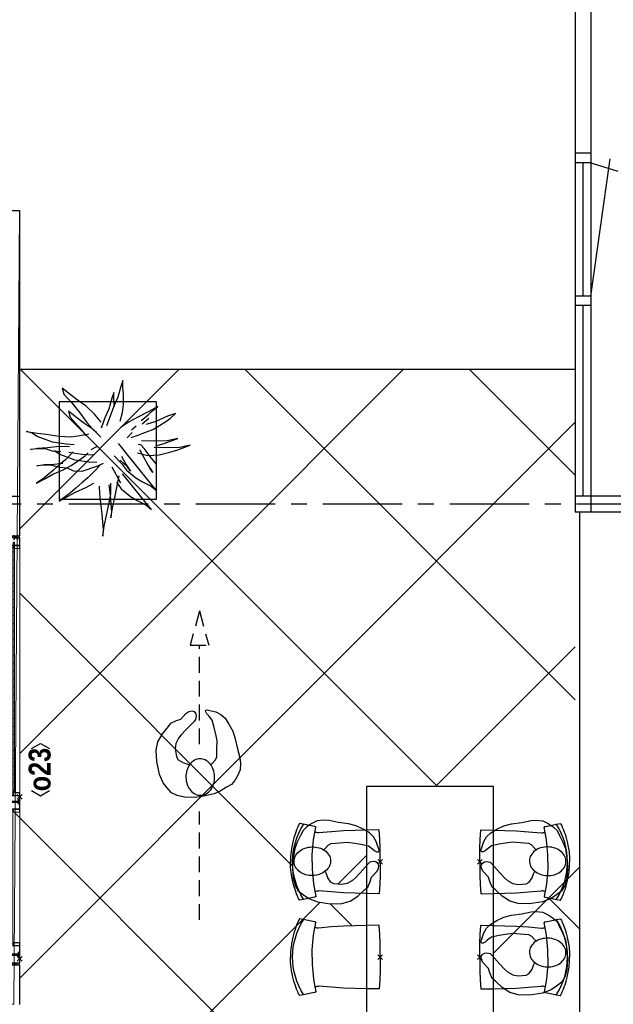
# Model space of a CAD drawing. Header units: millimetres. Extents: x 45699 to 251499, y 244 to 86446.
# Tile 234 of 240: x 231574 to 235316, y 75652 to 81850. Entities that reach past the tile are written whole.
import ezdxf
from ezdxf.enums import TextEntityAlignment as Align

# ---------------------------------------------------------------- set-up
doc = ezdxf.new("R2010")
doc.units = ezdxf.units.MM
doc.header["$LTSCALE"] = 400
doc.header["$PDMODE"] = 3
doc.header["$PDSIZE"] = 15
doc.linetypes.add('CENTER', pattern=[2, 1.25, -0.25, 0.25, -0.25])
doc.linetypes.add('HIDDEN', pattern=[0.375, 0.25, -0.125])
for name, color, linetype in [('-ve', 2, 'HIDDEN'), ('fa1-1-n-0-0-0_ip0', 7, 'Continuous'), ('inlay', 6, 'Continuous'), ('inr', 4, 'Continuous'), ('looplijnen', 8, 'HIDDEN'), ('plant', 114, 'Continuous'), ('plat', 5, 'Continuous'), ('stramien', 1, 'CENTER'), ('symbol', 1, 'Continuous'), ('timmerwerk-ge', 150, 'Continuous')]:
    doc.layers.add(name, color=color, linetype=linetype)
for name, color, linetype, lineweight in [('Kozijnmerken', 43, 'Continuous', 9), ('mat-beton (ihwg)', 5, 'Continuous', 25), ('mat-glas-vert', 140, 'Continuous', 15), ('mat-kalkzandsteen', 5, 'Continuous', 25), ('MAT-kit', 140, 'Continuous', 5), ('mat-kunststof', 43, 'Continuous', 9), ('mat-staal', 5, 'Continuous', 25), ('None', 7, 'Continuous', 9)]:
    doc.layers.add(name, color=color, linetype=linetype, lineweight=lineweight)
doc.styles.add('Arial Narrow (bold)', font='ARIALNB.TTF', dxfattribs={"height": 172.861111})

# ---------------------------------------------------------------- blocks, each defined once
blk = doc.blocks.new('*X672')
at = {"layer": 'None', "lineweight": 5}
for p, q in [((42657.68, 35000), (42650.18, 35000)), ((42657.68, 34950), (42650.18, 34950)), ((42657.68, 34900), (42650.18, 34900)), ((42657.68, 34850), (42650.18, 34850)), ((42657.68, 34800), (42650.18, 34800)), ((42657.68, 34750), (42650.18, 34750)), ((42657.68, 34700), (42650.18, 34700)), ((42657.68, 34650), (42650.18, 34650)), ((42657.68, 34600), (42650.18, 34600)), ((42657.68, 34550), (42650.18, 34550)), ((42657.68, 34500), (42650.18, 34500)), ((42657.68, 34450), (42650.18, 34450)), ((42657.68, 34400), (42650.18, 34400)), ((42657.68, 34350), (42650.18, 34350)), ((42657.68, 34300), (42650.18, 34300)), ((42657.68, 34250), (42650.18, 34250)), ((42657.68, 34200), (42650.18, 34200)), ((42657.68, 34150), (42650.18, 34150)), ((42657.68, 34100), (42650.18, 34100)), ((42657.68, 34050), (42650.18, 34050)), ((42657.68, 34000), (42650.18, 34000)), ((42657.68, 33950), (42650.18, 33950)), ((42657.68, 33900), (42650.18, 33900)), ((42657.68, 33850), (42650.18, 33850)), ((42657.68, 33800), (42650.18, 33800)), ((42657.68, 33750), (42650.18, 33750)), ((42657.68, 33700), (42650.18, 33700)), ((42657.68, 33650), (42650.18, 33650)), ((42657.68, 33600), (42650.18, 33600)), ((42657.68, 33550), (42650.18, 33550)), ((42657.68, 33500), (42650.18, 33500)), ((42657.68, 33450), (42650.18, 33450))]:
    blk.add_line(p, q, dxfattribs=at)
blk = doc.blocks.new('*U673')
at = {"layer": 'mat-kunststof', "lineweight": 9}
blk.add_lwpolyline([(42676.2, 35050.3), (42676.2, 35040.3), (42645.6, 35040.3), (42645.6, 35050.3)], close=True, dxfattribs=at)
at = {"layer": 'None', "lineweight": 9}
blk.add_lwpolyline([(42676.2, 35050.3), (42645.6, 35040.3), (42645.6, 35050.3), (42676.2, 35040.3)], dxfattribs=at)
blk = doc.blocks.new('*U674')
at = {"layer": 'MAT-kit', "color": 9, "linetype": 'Continuous', "lineweight": 5}
for points in [[(42633.4, 35050.3), (42635.3, 35045), (42633.4, 35040.3), (42639.5, 35040.3), (42645.6, 35040.3), (42645.6, 35045.3), (42645.6, 35050.3), (42639.5, 35050.3), (42633.4, 35050.3)], [(42688.4, 35050.3), (42686.5, 35045), (42688.4, 35040.3), (42682.3, 35040.3), (42676.2, 35040.3), (42676.2, 35045.3), (42676.2, 35050.3), (42682.3, 35050.3), (42688.4, 35050.3)]]:
    blk.add_open_spline(points, degree=2, knots=[0, 0, 0, 0.229184, 0.229184, 0.5027, 0.5027, 0.726485, 0.726485, 1, 1, 1], dxfattribs=at)
at = {"layer": 'None', "color": 7}
blk.add_blockref('*U673', (0, 0), dxfattribs=at)
blk = doc.blocks.new('jan404.129')
at = {"layer": 'None', "lineweight": 15, "flags": 128}
for points in [[(-10, 14.85), (-10, -24.79), (10, -24.79), (10, 14.85)], [(8.5, 13.35), (8.5, -23.29), (-8.5, -23.29), (-8.5, 13.35)]]:
    blk.add_lwpolyline(points, close=True, dxfattribs=at)
blk = doc.blocks.new('*U675')
at = {"layer": 'None', "color": 7, "linetype": 'Continuous', "lineweight": 15}
for p, q in [((42631.1, 34972.4), (42631.1, 35038.8)), ((42632.6, 35040.3), (42689.6, 35040.3)), ((42632.6, 35038.8), (42689.6, 35038.8)), ((42632.6, 34990.9), (42632.6, 35038.8)), ((42689.6, 35038.8), (42689.6, 34992.4)), ((42691.1, 35038.8), (42691.1, 34992.4)), ((42632.6, 34972.4), (42632.6, 34990.9)), ((42689.6, 34992.4), (42634.1, 34992.4)), ((42689.6, 34990.9), (42634.1, 34990.9)), ((42634.1, 34990.9), (42634.1, 34972.4))]:
    blk.add_line(p, q, dxfattribs=at)
for centre, start, end in [((42632.6, 35038.8), 90, 180), ((42689.6, 35038.8), 0, 90), ((42632.6, 34972.4), 180, 270), ((42634.1, 34990.9), 90, 180), ((42632.6, 34972.4), 270, 0), ((42689.6, 34992.4), 270, 0)]:
    blk.add_arc(centre, 1.5, start, end, dxfattribs=at)
at = {"layer": 'None', "linetype": 'Continuous', "lineweight": 5}
blk.add_point((42666.1, 35040.3), dxfattribs=at)
at = {"layer": 'mat-staal', "color": 7, "rotation": 270}
blk.add_blockref('jan404.129', (42676.2, 34980.3), dxfattribs=at)
blk = doc.blocks.new('*U676')
at = {"layer": 'None', "color": 7, "linetype": 'Continuous', "lineweight": 15}
for p, q in [((42688.3, 32422.6), (42688.1, 32421.8)), ((42688.1, 32402.3), (42688.1, 32421.8)), ((42688.9, 32423.1), (42688.3, 32422.6)), ((42689.6, 32423.3), (42688.9, 32423.1)), ((42689.6, 32423.3), (42690.4, 32423.1)), ((42689.6, 32421.8), (42689.6, 32402.3)), ((42690.4, 32423.1), (42690.9, 32422.6)), ((42690.9, 32422.6), (42691.1, 32421.8)), ((42691.1, 32421.8), (42691.1, 32390.5)), ((42631.3, 32399.6), (42631.1, 32398.8)), ((42631.1, 32390.5), (42631.1, 32398.8)), ((42631.1, 32361.8), (42631.1, 32390.5)), ((42631.1, 32361.8), (42631.3, 32361.1)), ((42631.9, 32400.1), (42631.3, 32399.6)), ((42631.3, 32361.1), (42631.9, 32360.5)), ((42632.6, 32400.3), (42631.9, 32400.1)), ((42631.9, 32360.5), (42632.6, 32360.3)), ((42632.6, 32400.3), (42638.1, 32400.3)), ((42632.6, 32398.8), (42638.1, 32398.8)), ((42632.6, 32390.5), (42632.6, 32398.8)), ((42632.6, 32361.8), (42632.6, 32390.5)), ((42672.2, 32361.8), (42632.6, 32361.8)), ((42672.2, 32360.3), (42632.6, 32360.3)), ((42638.3, 32409.6), (42638.1, 32408.8)), ((42638.1, 32400.3), (42638.1, 32408.8)), ((42638.1, 32398.8), (42638.9, 32399)), ((42638.9, 32410.1), (42638.3, 32409.6)), ((42639.6, 32410.3), (42638.9, 32410.1)), ((42638.9, 32399), (42639.4, 32399.6)), ((42639.4, 32399.6), (42639.6, 32400.3)), ((42639.6, 32410.3), (42672.2, 32410.3)), ((42639.6, 32400.3), (42639.6, 32408.8)), ((42639.6, 32408.8), (42672.2, 32408.8)), ((42672.2, 32410.3), (42682.6, 32410.3)), ((42672.2, 32408.8), (42682.6, 32408.8)), ((42689.6, 32361.8), (42672.2, 32361.8)), ((42689.6, 32360.3), (42672.2, 32360.3)), ((42682.6, 32410.3), (42683.4, 32410.1)), ((42682.6, 32408.8), (42682.6, 32402.3)), ((42682.7, 32401.4), (42682.6, 32402.3)), ((42683.1, 32400.6), (42682.7, 32401.4)), ((42683.6, 32399.9), (42683.1, 32400.6)), ((42683.4, 32410.1), (42683.9, 32409.6)), ((42684.4, 32399.3), (42683.6, 32399.9)), ((42683.9, 32409.6), (42684.1, 32408.8)), ((42684.1, 32408.8), (42684.1, 32402.3)), ((42684.1, 32402.3), (42684.2, 32401.8)), ((42684.2, 32401.8), (42684.4, 32401.3)), ((42684.4, 32401.3), (42684.7, 32400.9)), ((42685.2, 32399), (42684.4, 32399.3)), ((42684.7, 32400.9), (42685.1, 32400.6)), ((42685.1, 32400.6), (42685.6, 32400.4)), ((42686.1, 32398.8), (42685.2, 32399)), ((42685.6, 32400.4), (42686.1, 32400.3)), ((42686.1, 32400.3), (42686.6, 32400.4)), ((42686.1, 32398.8), (42687, 32399)), ((42686.6, 32400.4), (42687.1, 32400.6)), ((42687, 32399), (42687.9, 32399.3)), ((42687.1, 32400.6), (42687.5, 32400.9)), ((42687.5, 32400.9), (42687.8, 32401.3)), ((42687.8, 32401.3), (42688, 32401.8)), ((42687.9, 32399.3), (42688.6, 32399.9)), ((42688, 32401.8), (42688.1, 32402.3)), ((42688.6, 32399.9), (42689.1, 32400.6)), ((42689.1, 32400.6), (42689.5, 32401.4)), ((42689.5, 32401.4), (42689.6, 32402.3)), ((42689.6, 32402.3), (42689.6, 32390.5)), ((42689.6, 32390.5), (42689.6, 32361.8)), ((42689.6, 32360.3), (42690.4, 32360.5)), ((42690.4, 32360.5), (42690.9, 32361.1)), ((42690.9, 32361.1), (42691.1, 32361.8)), ((42691.1, 32390.5), (42691.1, 32361.8))]:
    blk.add_line(p, q, dxfattribs=at)
blk = doc.blocks.new('*U677')
at = {"layer": 'None', "linetype": 'Continuous', "lineweight": 5}
blk.add_point((42691.1, 32388.3), dxfattribs=at)
at = {"layer": 'None', "color": 7}
blk.add_blockref('*U676', (0, 0), dxfattribs=at)
blk = doc.blocks.new('*U678')
at = {"layer": 'None', "color": 7, "linetype": 'Continuous', "lineweight": 15}
for p, q in [((42631.1, 32406.8), (42631.1, 32490.3)), ((42631.3, 32489.6), (42631.1, 32488.8)), ((42631.1, 32470.3), (42631.1, 32488.8)), ((42631.9, 32490.1), (42631.3, 32489.6)), ((42632.6, 32490.3), (42631.9, 32490.1)), ((42633.4, 32490.1), (42632.6, 32490.3)), ((42632.6, 32426.3), (42632.6, 32490.3)), ((42632.6, 32470.3), (42632.6, 32488.8)), ((42633.9, 32489.6), (42633.4, 32490.1)), ((42634.1, 32488.8), (42633.9, 32489.6)), ((42634.1, 32488.8), (42634.1, 32470.3)), ((42691.1, 32488.8), (42691.1, 32429.8)), ((42632.6, 32470.3), (42632.8, 32469.6)), ((42632.7, 32427.3), (42632.6, 32426.3)), ((42632.6, 32426.3), (42632.6, 32406.8)), ((42633.1, 32428.1), (42632.7, 32427.3)), ((42632.8, 32469.6), (42633.4, 32469)), ((42633.6, 32428.8), (42633.1, 32428.1)), ((42633.4, 32469), (42634.1, 32468.8)), ((42634.4, 32429.4), (42633.6, 32428.8)), ((42634.1, 32470.3), (42652.3, 32470.3)), ((42634.1, 32468.8), (42652.3, 32468.8)), ((42634.2, 32426.9), (42634.1, 32426.3)), ((42634.1, 32426.3), (42634.1, 32406.8)), ((42634.4, 32427.3), (42634.2, 32426.9)), ((42635.2, 32429.7), (42634.4, 32429.4)), ((42634.7, 32427.8), (42634.4, 32427.3)), ((42635.1, 32428.1), (42634.7, 32427.8)), ((42635.6, 32428.3), (42635.1, 32428.1)), ((42636.1, 32429.8), (42635.2, 32429.7)), ((42636.1, 32428.3), (42635.6, 32428.3)), ((42636.1, 32429.8), (42637, 32429.7)), ((42636.6, 32428.3), (42636.1, 32428.3)), ((42637.1, 32428.1), (42636.6, 32428.3)), ((42637, 32429.7), (42637.9, 32429.4)), ((42637.5, 32427.8), (42637.1, 32428.1)), ((42637.8, 32427.3), (42637.5, 32427.8)), ((42638, 32426.9), (42637.8, 32427.3)), ((42637.9, 32429.4), (42638.6, 32428.8)), ((42638.1, 32426.3), (42638, 32426.9)), ((42638.1, 32419.8), (42638.1, 32426.3)), ((42638.1, 32419.8), (42638.3, 32419.1)), ((42638.3, 32419.1), (42638.9, 32418.5)), ((42638.6, 32428.8), (42639.1, 32428.1)), ((42639.1, 32428.1), (42639.5, 32427.3)), ((42639.5, 32427.3), (42639.6, 32426.3)), ((42639.6, 32419.8), (42639.6, 32426.3)), ((42652.3, 32419.8), (42639.6, 32419.8)), ((42652.3, 32470.3), (42689.6, 32470.3)), ((42652.3, 32468.8), (42689.6, 32468.8)), ((42682.6, 32419.8), (42652.3, 32419.8)), ((42682.8, 32429.1), (42682.6, 32428.3)), ((42682.6, 32428.3), (42682.6, 32419.8)), ((42683.4, 32429.6), (42682.8, 32429.1)), ((42684.1, 32429.8), (42683.4, 32429.6)), ((42683.4, 32418.5), (42683.9, 32419.1)), ((42683.9, 32419.1), (42684.1, 32419.8)), ((42689.6, 32429.8), (42684.1, 32429.8)), ((42684.1, 32428.3), (42684.1, 32419.8)), ((42689.6, 32428.3), (42684.1, 32428.3)), ((42689.6, 32470.3), (42690.4, 32470.1)), ((42689.6, 32468.8), (42689.6, 32429.8)), ((42689.6, 32428.3), (42690.4, 32428.5)), ((42690.4, 32470.1), (42690.9, 32469.6)), ((42690.4, 32428.5), (42690.9, 32429.1)), ((42690.9, 32469.6), (42691.1, 32468.8)), ((42690.9, 32429.1), (42691.1, 32429.8)), ((42631.3, 32406.1), (42631.1, 32406.8)), ((42631.9, 32405.5), (42631.3, 32406.1)), ((42632.6, 32405.3), (42631.9, 32405.5)), ((42632.6, 32405.3), (42633.4, 32405.5)), ((42633.4, 32405.5), (42633.9, 32406.1)), ((42633.9, 32406.1), (42634.1, 32406.8)), ((42638.9, 32418.5), (42639.6, 32418.3)), ((42652.3, 32418.3), (42639.6, 32418.3)), ((42682.6, 32418.3), (42652.3, 32418.3)), ((42682.6, 32418.3), (42683.4, 32418.5))]:
    blk.add_line(p, q, dxfattribs=at)
at = {"layer": 'mat-staal', "color": 7, "rotation": 270}
blk.add_blockref('jan404.129', (42676.3, 32480.3), dxfattribs=at)
blk = doc.blocks.new('*U679')
at = {"layer": 'None'}
blk.add_blockref('*U678', (0, 0), dxfattribs=at)
blk = doc.blocks.new('*U680')
at = {"layer": 'mat-kunststof', "lineweight": 9}
blk.add_lwpolyline([(42676.2, 32350.3), (42676.2, 32360.3), (42645.6, 32360.3), (42645.6, 32350.3)], close=True, dxfattribs=at)
at = {"layer": 'None', "lineweight": 9}
blk.add_lwpolyline([(42676.2, 32350.3), (42645.6, 32360.3), (42645.6, 32350.3), (42676.2, 32360.3)], dxfattribs=at)
blk = doc.blocks.new('*U681')
at = {"layer": 'MAT-kit', "color": 9, "linetype": 'Continuous', "lineweight": 5}
for points in [[(42633.4, 32350.3), (42635.3, 32355.7), (42633.4, 32360.3), (42639.5, 32360.3), (42645.6, 32360.3), (42645.6, 32355.3), (42645.6, 32350.3), (42639.5, 32350.3), (42633.4, 32350.3)], [(42688.4, 32350.3), (42686.5, 32355.7), (42688.4, 32360.3), (42682.3, 32360.3), (42676.2, 32360.3), (42676.2, 32355.3), (42676.2, 32350.3), (42682.3, 32350.3), (42688.4, 32350.3)]]:
    blk.add_open_spline(points, degree=2, knots=[0, 0, 0, 0.229184, 0.229184, 0.5027, 0.5027, 0.726485, 0.726485, 1, 1, 1], dxfattribs=at)
at = {"layer": 'None', "color": 7}
blk.add_blockref('*U680', (0, 0), dxfattribs=at)
blk = doc.blocks.new('*U682')
at = {"layer": 'None', "color": 7, "linetype": 'Continuous', "lineweight": 15}
for p, q in [((42631.3, 33434.6), (42631.1, 33433.8)), ((42631.1, 33433.8), (42631.1, 33405.2)), ((42631.9, 33435.1), (42631.3, 33434.6)), ((42632.6, 33435.3), (42631.9, 33435.1)), ((42632.6, 33435.3), (42633.4, 33435.1)), ((42632.6, 33435.3), (42632.6, 33405.2)), ((42632.6, 33433.8), (42632.6, 33415.3)), ((42632.8, 33414.6), (42632.6, 33415.3)), ((42633.4, 33414), (42632.8, 33414.6)), ((42633.4, 33435.1), (42633.9, 33434.6)), ((42634.1, 33413.8), (42633.4, 33414)), ((42633.9, 33434.6), (42634.1, 33433.8)), ((42634.1, 33415.3), (42634.1, 33433.8)), ((42672.2, 33415.3), (42634.1, 33415.3)), ((42672.2, 33413.8), (42634.1, 33413.8)), ((42689.6, 33415.3), (42672.2, 33415.3)), ((42689.6, 33413.8), (42672.2, 33413.8)), ((42689.6, 33415.3), (42690.4, 33415.1)), ((42689.6, 33405.2), (42689.6, 33413.8)), ((42690.4, 33415.1), (42690.9, 33414.6)), ((42690.9, 33414.6), (42691.1, 33413.8)), ((42691.1, 33405.2), (42690.9, 33414.6)), ((42631.1, 33405.2), (42631.1, 33391.3)), ((42631.3, 33390.6), (42631.1, 33391.3)), ((42631.3, 33386.1), (42631.1, 33385.3)), ((42631.1, 33385.3), (42631.1, 33310.3)), ((42631.9, 33390), (42631.3, 33390.6)), ((42631.9, 33386.6), (42631.3, 33386.1)), ((42632.6, 33389.8), (42631.9, 33390)), ((42632.6, 33386.8), (42631.9, 33386.6)), ((42632.6, 33405.2), (42632.6, 33391.3)), ((42632.6, 33391.3), (42638.1, 33391.3)), ((42632.6, 33389.8), (42638.1, 33389.8)), ((42632.6, 33386.8), (42633.4, 33386.6)), ((42632.6, 33365.8), (42632.6, 33385.3)), ((42632.7, 33364.9), (42632.6, 33365.8)), ((42632.6, 33365.8), (42632.6, 33310.3)), ((42633.1, 33364.1), (42632.7, 33364.9)), ((42633.6, 33363.4), (42633.1, 33364.1)), ((42633.4, 33386.6), (42633.9, 33386.1)), ((42634.4, 33362.8), (42633.6, 33363.4)), ((42633.9, 33386.1), (42634.1, 33385.3)), ((42634.1, 33365.8), (42634.1, 33385.3)), ((42634.2, 33365.3), (42634.1, 33365.8)), ((42634.4, 33364.8), (42634.2, 33365.3)), ((42634.7, 33364.4), (42634.4, 33364.8)), ((42635.2, 33362.5), (42634.4, 33362.8)), ((42635.1, 33364.1), (42634.7, 33364.4)), ((42635.6, 33363.9), (42635.1, 33364.1)), ((42636.1, 33362.3), (42635.2, 33362.5)), ((42636.1, 33363.8), (42635.6, 33363.9)), ((42636.6, 33363.9), (42636.1, 33363.8)), ((42636.1, 33362.3), (42637, 33362.5)), ((42637.1, 33364.1), (42636.6, 33363.9)), ((42637, 33362.5), (42637.9, 33362.8)), ((42637.5, 33364.4), (42637.1, 33364.1)), ((42637.8, 33364.8), (42637.5, 33364.4)), ((42638, 33365.3), (42637.8, 33364.8)), ((42637.9, 33362.8), (42638.6, 33363.4)), ((42638.1, 33365.8), (42638, 33365.3)), ((42638.1, 33391.3), (42638.9, 33391.1)), ((42638.1, 33389.8), (42638.1, 33381.3)), ((42638.3, 33380.6), (42638.1, 33381.3)), ((42638.1, 33372.3), (42638.3, 33373.1)), ((42638.1, 33372.3), (42638.1, 33365.8)), ((42638.9, 33380), (42638.3, 33380.6)), ((42638.3, 33373.1), (42638.9, 33373.6)), ((42638.6, 33363.4), (42639.1, 33364.1)), ((42638.9, 33391.1), (42639.4, 33390.6)), ((42639.6, 33379.8), (42638.9, 33380)), ((42638.9, 33373.6), (42639.6, 33373.8)), ((42639.1, 33364.1), (42639.5, 33364.9)), ((42639.4, 33390.6), (42639.6, 33389.8)), ((42639.5, 33364.9), (42639.6, 33365.8)), ((42639.6, 33389.8), (42639.6, 33381.3)), ((42639.6, 33381.3), (42672.2, 33381.3)), ((42639.6, 33379.8), (42672.2, 33379.8)), ((42652.3, 33373.8), (42639.6, 33373.8)), ((42639.6, 33372.3), (42639.6, 33365.8)), ((42652.3, 33372.3), (42639.6, 33372.3)), ((42682.6, 33373.8), (42652.3, 33373.8)), ((42682.6, 33372.3), (42652.3, 33372.3)), ((42672.2, 33381.3), (42682.6, 33381.3)), ((42672.2, 33379.8), (42682.6, 33379.8)), ((42682.7, 33388.8), (42682.6, 33387.8)), ((42682.6, 33381.3), (42682.6, 33387.8)), ((42682.6, 33379.8), (42683.4, 33380)), ((42682.6, 33373.8), (42683.4, 33373.6)), ((42682.6, 33363.8), (42682.6, 33372.3)), ((42682.8, 33363.1), (42682.6, 33363.8)), ((42683.1, 33389.6), (42682.7, 33388.8)), ((42683.4, 33362.5), (42682.8, 33363.1)), ((42683.6, 33390.3), (42683.1, 33389.6)), ((42683.4, 33380), (42683.9, 33380.6)), ((42683.4, 33373.6), (42683.9, 33373.1)), ((42684.1, 33362.3), (42683.4, 33362.5)), ((42684.4, 33390.9), (42683.6, 33390.3)), ((42683.9, 33380.6), (42684.1, 33381.3)), ((42683.9, 33373.1), (42684.1, 33372.3)), ((42684.1, 33387.8), (42684.2, 33388.4)), ((42684.1, 33381.3), (42684.1, 33387.8)), ((42684.1, 33363.8), (42684.1, 33372.3)), ((42689.6, 33363.8), (42684.1, 33363.8)), ((42689.6, 33362.3), (42684.1, 33362.3)), ((42684.2, 33388.4), (42684.4, 33388.8)), ((42685.2, 33391.2), (42684.4, 33390.9)), ((42684.4, 33388.8), (42684.7, 33389.3)), ((42684.7, 33389.3), (42685.1, 33389.6)), ((42685.1, 33389.6), (42685.6, 33389.8)), ((42686.1, 33391.3), (42685.2, 33391.2)), ((42685.6, 33389.8), (42686.1, 33389.8)), ((42686.1, 33391.3), (42687, 33391.2)), ((42686.1, 33389.8), (42686.6, 33389.8)), ((42686.6, 33389.8), (42687.1, 33389.6)), ((42687, 33391.2), (42687.9, 33390.9)), ((42687.1, 33389.6), (42687.5, 33389.3)), ((42687.5, 33389.3), (42687.8, 33388.8)), ((42687.8, 33388.8), (42688, 33388.4)), ((42687.9, 33390.9), (42688.6, 33390.3)), ((42688, 33388.4), (42688.1, 33387.8)), ((42688.1, 33387.8), (42688.1, 33368.3)), ((42688.3, 33367.6), (42688.1, 33368.3)), ((42688.9, 33367), (42688.3, 33367.6)), ((42688.6, 33390.3), (42689.1, 33389.6)), ((42689.6, 33366.8), (42688.9, 33367)), ((42689.1, 33389.6), (42689.5, 33388.8)), ((42689.5, 33388.8), (42689.6, 33387.8)), ((42689.6, 33387.8), (42689.6, 33405.2)), ((42689.6, 33368.3), (42689.6, 33387.8)), ((42689.6, 33366.8), (42690.4, 33367)), ((42689.6, 33363.8), (42690.4, 33363.6)), ((42689.6, 33311.8), (42689.6, 33362.3)), ((42690.4, 33367), (42690.9, 33367.6)), ((42690.4, 33363.6), (42690.9, 33363.1)), ((42690.9, 33367.6), (42691.1, 33368.3)), ((42690.9, 33363.1), (42691.1, 33362.3)), ((42691.1, 33368.3), (42691.1, 33405.2)), ((42691.1, 33311.8), (42691.1, 33362.3)), ((42631.1, 33330.3), (42631.1, 33311.8)), ((42631.3, 33311.1), (42631.1, 33311.8)), ((42631.9, 33310.5), (42631.3, 33311.1)), ((42632.6, 33310.3), (42631.9, 33310.5)), ((42632.6, 33330.3), (42632.8, 33331.1)), ((42632.6, 33330.3), (42632.6, 33311.8)), ((42633.4, 33310.5), (42632.6, 33310.3)), ((42632.8, 33331.1), (42633.4, 33331.7)), ((42633.4, 33331.7), (42634.1, 33331.8)), ((42633.9, 33311.1), (42633.4, 33310.5)), ((42634.1, 33311.8), (42633.9, 33311.1)), ((42634.1, 33331.8), (42652.3, 33331.8)), ((42634.1, 33311.8), (42634.1, 33330.3)), ((42634.1, 33330.3), (42652.3, 33330.3)), ((42652.3, 33331.8), (42689.6, 33331.8)), ((42652.3, 33330.3), (42689.6, 33330.3)), ((42689.6, 33330.3), (42690.4, 33330.5)), ((42690.4, 33330.5), (42690.9, 33331.1)), ((42690.9, 33331.1), (42691.1, 33331.8))]:
    blk.add_line(p, q, dxfattribs=at)
at = {"layer": 'None', "linetype": 'Continuous', "lineweight": 5}
blk.add_point((42691.1, 33407.3), dxfattribs=at)
at = {"layer": 'mat-staal', "color": 7, "xscale": -1, "rotation": 270}
for p in [(42676.2, 33425.3), (42676.3, 33320.3)]:
    blk.add_blockref('jan404.129', p, dxfattribs=at)
blk = doc.blocks.new('*U683')
at = {"layer": 'mat-glas-vert', "color": 140, "lineweight": 15}
for points in [[(42647.7, 33423.8), (42647.7, 34980.3), (42637.7, 34980.3), (42637.7, 33423.8)], [(42657.7, 33440.8), (42657.7, 35010.4), (42650.2, 35010.4), (42650.2, 33440.8)], [(42647.7, 32480.3), (42647.7, 33322.4), (42637.7, 33322.4), (42637.7, 32480.3)]]:
    blk.add_lwpolyline(points, close=True, dxfattribs=at)
at = {"layer": 'None', "color": 43, "linetype": 'Continuous', "lineweight": 9}
blk.add_line((42632.6, 32410.3), (41655.7, 32410.3), dxfattribs=at)
at = {"layer": 'None', "lineweight": 9}
blk.add_lwpolyline([(42691.1, 35040.3), (42631.1, 35040.3), (42631.1, 32360.3), (42691.1, 32360.3)], close=True, dxfattribs=at)
at = {"layer": 'None', "color": 43, "linetype": 'Continuous', "lineweight": 9}
blk.add_arc((42631.9, 32410.5), 976.3, 89.95408, 180.01226, dxfattribs=at)
at = {"layer": 'mat-glas-vert', "color": 140}
blk.add_blockref('*X672', (0, 0), dxfattribs=at)
at = {"layer": 'mat-staal', "color": 7}
for name in ['*U674', '*U681']:
    blk.add_blockref(name, (0, 0), dxfattribs=at)
at = {"layer": 'None', "color": 7}
for name in ['*U675', '*U682', '*U679', '*U677']:
    blk.add_blockref(name, (0, 0), dxfattribs=at)
blk = doc.blocks.new('*U684')
at = {"layer": 'None', "color": 7}
blk.add_blockref('*U683', (0, 0), dxfattribs=at)
blk = doc.blocks.new('Kozijnmerk 50')
at = {"layer": 'Kozijnmerken', "color": 92, "linetype": 'Continuous', "lineweight": 25}
for points in [[(-132.2, 50.6), (-164.8, -5.8), (-132.2, -62.1)], [(132.2, 50.6), (164.8, -5.8), (132.2, -62.1)]]:
    blk.add_lwpolyline(points, dxfattribs=at)
at = {"layer": 'None', "color": 43, "style": 'Arial Narrow (bold)'}
blk.add_attdef('merk', text='', height=138.3, dxfattribs=at).set_placement((0, 0), align=Align.MIDDLE_CENTER)
blk = doc.blocks.new('fa1-1-n-0-0-0_b2')
at = {"linetype": 'Continuous'}
for p, q in [((-222.3, -414.1), (-237.8, -485.7)), ((-218.5, -406.3), (-218.6, -406.3)), ((-218.5, -406.3), (-218.5, -406.3)), ((218.5, -406.3), (218.5, -406.3)), ((218.5, -406.3), (218.6, -406.3)), ((222.3, -414.1), (237.8, -485.7)), ((-237.8, -485.7), (-242.2, -506.3)), ((237.8, -485.7), (242.2, -506.3)), ((-242.2, -506.3), (-242, -508.1)), ((242.2, -506.3), (242, -508.1))]:
    blk.add_line(p, q, dxfattribs=at)
at = {"linetype": 'Continuous', "flags": 128}
for points in [[(0, 0), (-28.4, 0), (-85.2, -1.1), (-141.9, -3.3), (-198.6, -6.5)], [(0, 0), (28.4, 0), (85.2, -1.1), (141.9, -3.3), (198.6, -6.5)], [(-200.5, -8.5), (-199.9, -83), (-197.9, -157.5), (-194.5, -232), (-189.9, -306.3), (-183, -389.9)], [(200.5, -8.5), (199.9, -83), (197.9, -157.5), (194.5, -232), (189.9, -306.3), (183, -389.9)], [(-220.8, -407.4), (-220.8, -407.5), (-220.8, -407.5), (-220.9, -407.6), (-220.9, -407.7), (-220.9, -407.8), (-220.9, -407.9), (-220.9, -408), (-221, -408.4), (-221.1, -408.9), (-221.2, -409.4), (-221.4, -410), (-221.5, -410.5), (-221.5, -410.8), (-221.6, -411.1), (-221.7, -411.6), (-221.8, -412.2), (-222, -412.9), (-222.2, -413.7)], [(0, -429.6), (-22.5, -429.4), (-45.3, -428.6), (-68.2, -427.3), (-91.3, -425.5), (-114.5, -423.1), (-137.8, -420.2), (-161, -416.7), (-218.5, -406.3)], [(0, -429.6), (22.5, -429.4), (45.3, -428.6), (68.2, -427.3), (91.3, -425.5), (114.5, -423.1), (137.8, -420.2), (161, -416.7), (218.5, -406.3)], [(220.8, -407.4), (220.8, -407.5), (220.8, -407.5), (220.9, -407.6), (220.9, -407.7), (220.9, -407.8), (220.9, -407.9), (220.9, -408), (221, -408.4), (221.1, -408.9), (221.2, -409.4), (221.4, -410), (221.5, -410.5), (221.5, -410.8), (221.6, -411.1), (221.7, -411.6), (221.8, -412.2), (222, -412.9), (222.2, -413.7)], [(-241, -509.4), (-236.1, -511.9), (-230.5, -514.5), (-225.6, -516.8), (-221.5, -518.7), (-218, -520.3), (-215.1, -521.6), (-200.9, -527.5), (-187.8, -532.6), (-174.6, -537.3), (-150.7, -544.8), (-126.5, -551.3), (-105.7, -555.9), (-84.8, -559.6), (-63.7, -562.5), (-54.4, -563.6), (-45.3, -564.4), (-36.9, -565.1), (-33.4, -565.3), (-28.9, -565.6), (-23.3, -565.8), (-16.6, -566.1), (-8.8, -566.3), (0, -566.3)], [(241, -509.4), (236.1, -511.9), (230.5, -514.5), (225.6, -516.8), (221.5, -518.7), (218, -520.3), (215.1, -521.6), (200.9, -527.5), (187.8, -532.6), (174.6, -537.3), (150.7, -544.8), (126.5, -551.3), (105.7, -555.9), (84.8, -559.6), (63.7, -562.5), (54.4, -563.6), (45.3, -564.4), (36.9, -565.1), (33.4, -565.3), (28.9, -565.6), (23.3, -565.8), (16.6, -566.1), (8.8, -566.3), (0, -566.3)]]:
    blk.add_lwpolyline(points, dxfattribs=at)
at = {"linetype": 'Continuous'}
for centre, radius, start, end in [((-198.5, -8.5), 2, 93.85297, 179.99004), ((198.5, -8.5), 2, 0.00996, 86.14703), ((-219, -408.1), 1.88, 75.45825, 160.3082), ((-253, -389.6), 70, 341.33985, 359.74172), ((253, -389.6), 70, 180.25828, 198.66015), ((219, -408.1), 1.88, 19.6918, 104.54175), ((-235.9, -486.2), 1.98, 58.30084, 164.85556), ((0.1, -112.6), 439.9, 237.72595, 269.99041), ((-0.1, -112.6), 439.9, 270.00959, 302.27405), ((235.9, -486.2), 1.98, 15.14444, 121.69916), ((-240.2, -507.8), 1.88, 190.3046, 242.86653), ((240.2, -507.8), 1.88, 297.13347, 349.6954)]:
    blk.add_arc(centre, radius, start, end, dxfattribs=at)
at = {"layer": 'fa1-1-n-0-0-0_ip0'}
blk.add_point((0, 0), dxfattribs=at)
blk = doc.blocks.new('symb-ps03_b2')
blk.add_lwpolyline([(82.2, -333.7), (93.5, -323.3), (109.6, -304.5), (119.8, -284.7), (121.3, -230.8), (122.5, -183.8), (115.8, -150.4), (104.2, -98.4), (90.8, -52.2), (69, -24.8), (57.7, -13.2), (50.2, -0.9), (49.4, 8.5), (59.4, 13), (75.8, 8.9), (114.7, -1.3), (145.3, -16.6), (172.1, -41.1), (196.4, -77.8), (221.1, -122.2), (235.7, -169.2), (249.9, -232.3), (265.9, -290), (270.3, -324.8), (267.4, -365.4), (252.2, -399.3), (234.6, -432.8), (213.5, -457.5), (181.2, -475.4), (141, -499), (102.8, -516.9), (26.9, -533.5), (-23.3, -539.3), (-83.1, -537.5), (-129.9, -527.7), (-165.1, -510.7), (-191.8, -478.7), (-217.7, -447.5), (-240.8, -394), (-258.1, -313.4), (-261.7, -241.7), (-250.8, -189), (-222, -138.3), (-185.2, -93.4), (-169.5, -72.2), (-133.8, -53.9), (-107.1, -45.7), (-74.5, -10), (-56.5, 2.3), (-37.5, 6.7), (-23, 0.8), (-11.7, -12.6), (-10.5, -27.9), (-13.2, -49.2), (-22.6, -61.1), (-75.1, -114.5), (-104.5, -144.9), (-120.7, -165.7), (-138.4, -200.3), (-141.8, -234.1), (-134.6, -284.5), (-123.4, -302.1), (-94.4, -318.8), (-69, -327.2), (-51.7, -333)])
blk.add_lwpolyline([(-74.5, -413.3, 0.078796), (-66.1, -458.3, 0.088041), (-45.7, -493.9, 0.105312), (-14.5, -518.5, 0.121926), (19.1, -525.8, 0.121926), (52.3, -516.6, 0.105312), (82.1, -490.3, 0.088041), (100.3, -453.5, 0.078796), (106.2, -408.2, 0.078796), (97.7, -363.2, 0.088041), (77.4, -327.6, 0.105312), (46.2, -303, 0.121926), (12.5, -295.7, 0.121926), (-20.6, -304.9, 0.105312), (-50.4, -331.2, 0.088041), (-68.6, -368, 0.078796)], format="xyb", close=True)
blk = doc.blocks.new('symb-ps09_b2')
at = {"layer": 'looplijnen'}
for p, q in [((0, 935.4), (-58.2, 718.1)), ((0, 935.4), (58.2, 718.1)), ((-58.2, 718.1), (58.2, 718.1)), ((0, 95.2), (0, 718.1)), ((0, -1011), (0, -327.3))]:
    blk.add_line(p, q, dxfattribs=at)
at = {"layer": 'symbol'}
blk.add_blockref('symb-ps03_b2', (-11, 299.5), dxfattribs=at)
blk = doc.blocks.new('boom nieuw 01')
at = {"layer": 'plant', "extrusion": (0, -4.44089e-16, -1)}
for p, q in [((-224.7, 788.7), (-238, 749.2)), ((-224.7, 788.7), (-238, 749.2)), ((-224.7, 744.5), (-224.7, 788.7)), ((-224.7, 744.5), (-224.7, 788.7)), ((-573.8, 694.3), (-627.3, 736.9)), ((-627.3, 736.9), (-616.4, 698.2)), ((-573.8, 694.3), (-627.3, 736.9)), ((-627.3, 736.9), (-616.4, 698.2)), ((-238, 749.2), (-256.6, 677.1)), ((-238, 749.2), (-256.6, 677.1)), ((-219.3, 695.7), (-224.7, 744.5)), ((-219.3, 695.7), (-224.7, 744.5)), ((-616.4, 698.2), (-563.7, 639.2)), ((-616.4, 698.2), (-563.7, 639.2)), ((-518.7, 654), (-573.8, 694.3)), ((-518.7, 654), (-573.8, 694.3)), ((-466.7, 617.5), (-518.7, 654)), ((-466.7, 617.5), (-518.7, 654)), ((-297.8, 669.9), (-316.4, 597.8)), ((-284.5, 709.5), (-297.8, 669.9)), ((-284.5, 665.3), (-284.5, 709.5)), ((-256.6, 677.1), (-284.5, 618.9)), ((-256.6, 677.1), (-284.5, 618.9)), ((-279.1, 616.4), (-284.5, 665.3)), ((-218.5, 629.8), (-219.3, 695.7)), ((-218.5, 629.8), (-219.3, 695.7)), ((-563.7, 639.2), (-510.2, 574.1)), ((-563.7, 639.2), (-510.2, 574.1)), ((-412.5, 564.8), (-466.7, 617.5)), ((-412.5, 564.8), (-466.7, 617.5)), ((-316.4, 597.8), (-344.3, 539.7)), ((-284.5, 618.9), (-308.5, 551.4)), ((-284.5, 618.9), (-308.5, 551.4)), ((-227.1, 576.3), (-218.5, 629.8)), ((-227.1, 576.3), (-218.5, 629.8)), ((9.4, 616.6), (-55, 579.3)), ((9.4, 616.6), (-55, 579.3)), ((-35.5, 579.3), (9.4, 616.6)), ((-35.5, 579.3), (9.4, 616.6)), ((-530.6, 541.3), (-584.1, 583.9)), ((-584.1, 583.9), (-573.3, 545.2)), ((-530.6, 541.3), (-584.1, 583.9)), ((-584.1, 583.9), (-573.3, 545.2)), ((-573.3, 545.2), (-520.5, 486.2)), ((-573.3, 545.2), (-520.5, 486.2)), ((-475.6, 501), (-530.6, 541.3)), ((-475.6, 501), (-530.6, 541.3)), ((-510.2, 574.1), (-462.9, 509.7)), ((-510.2, 574.1), (-462.9, 509.7)), ((-369, 511.3), (-412.5, 564.8)), ((-369, 511.3), (-412.5, 564.8)), ((-344.3, 539.7), (-368.3, 472.2)), ((-308.5, 551.4), (-333.3, 487.8)), ((-308.5, 551.4), (-333.3, 487.8)), ((-242.6, 518.9), (-227.1, 576.3)), ((-242.6, 518.9), (-227.1, 576.3)), ((-119.3, 547.6), (-186.8, 511.1)), ((-55, 579.3), (-119.3, 547.6)), ((-55, 579.3), (-119.3, 547.6)), ((-101.5, 523.5), (-55, 560)), ((-101.5, 523.5), (-55, 560)), ((-95.3, 500.1), (-50.4, 537.3)), ((-55, 560), (-35.5, 579.3)), ((-55, 560), (-35.5, 579.3)), ((73, 551.4), (-3.8, 516.5)), ((73, 551.4), (-3.8, 516.5)), ((61.4, 516.5), (91.6, 539)), ((61.4, 516.5), (91.6, 539)), ((125.7, 568.5), (73, 551.4)), ((125.7, 568.5), (73, 551.4)), ((91.6, 539), (125.7, 568.5)), ((91.6, 539), (125.7, 568.5)), ((-520.5, 486.2), (-467, 421.1)), ((-520.5, 486.2), (-467, 421.1)), ((-423.6, 464.5), (-475.6, 501)), ((-423.6, 464.5), (-475.6, 501)), ((-462.9, 509.7), (-423.3, 465.5)), ((-462.9, 509.7), (-423.3, 465.5)), ((-369.3, 411.8), (-423.6, 464.5)), ((-369.3, 411.8), (-423.6, 464.5)), ((-423.3, 465.5), (-397, 443.8)), ((-423.3, 465.5), (-397, 443.8)), ((-186.8, 511.1), (-234.1, 478.6)), ((-186.8, 511.1), (-234.1, 478.6)), ((-167.4, 459.9), (-135.6, 487.8)), ((-167.4, 459.9), (-135.6, 487.8)), ((-78.2, 442.9), (-25.5, 463.8)), ((-78.2, 442.9), (-25.5, 463.8)), ((-3.8, 516.5), (-69.7, 496.4)), ((-3.8, 516.5), (-69.7, 496.4)), ((-25.5, 463.8), (19.5, 490.2)), ((-25.5, 463.8), (19.5, 490.2)), ((19.5, 490.2), (61.4, 516.5)), ((19.5, 490.2), (61.4, 516.5)), ((-830.8, 440.5), (-863.4, 450.5)), ((-863.4, 450.5), (-807.5, 440.5)), ((-830.8, 440.5), (-863.4, 450.5)), ((-863.4, 450.5), (-807.5, 440.5)), ((-792.8, 417.2), (-830.8, 440.5)), ((-792.8, 417.2), (-830.8, 440.5)), ((-807.5, 440.5), (-733.1, 431.9)), ((-807.5, 440.5), (-733.1, 431.9)), ((-750.9, 400.1), (-792.8, 417.2)), ((-750.9, 400.1), (-792.8, 417.2)), ((-690.5, 378.4), (-750.9, 400.1)), ((-690.5, 378.4), (-750.9, 400.1)), ((-733.1, 431.9), (-646.2, 418.7)), ((-733.1, 431.9), (-646.2, 418.7)), ((-646.2, 418.7), (-567.1, 414.8)), ((-646.2, 418.7), (-567.1, 414.8)), ((-567.1, 414.8), (-509.8, 422.6)), ((-567.1, 414.8), (-509.8, 422.6)), ((-509.8, 422.6), (-450.9, 434.3)), ((-509.8, 422.6), (-450.9, 434.3)), ((-195.4, 408.6), (-161.3, 444.2)), ((-169.7, 409.6), (-127.8, 423.5)), ((-169.7, 409.6), (-127.8, 423.5)), ((-127.8, 423.5), (-78.2, 442.9)), ((-127.8, 423.5), (-78.2, 442.9)), ((140.3, 402.5), (70.5, 387.7)), ((140.3, 402.5), (70.5, 387.7)), ((103.9, 389.3), (140.3, 402.5)), ((103.9, 389.3), (140.3, 402.5)), ((-838.2, 330.7), (-790.1, 339.3)), ((-838.2, 330.7), (-790.1, 339.3)), ((-787.1, 335.4), (-838.2, 330.7)), ((-787.1, 335.4), (-838.2, 330.7)), ((-790.1, 339.3), (-724.3, 343.1)), ((-790.1, 339.3), (-724.3, 343.1)), ((-737.4, 334.6), (-787.1, 335.4)), ((-737.4, 334.6), (-787.1, 335.4)), ((-690.9, 319.8), (-737.4, 334.6)), ((-724.3, 343.1), (-665.3, 349.3)), ((-724.3, 343.1), (-665.3, 349.3)), ((-601.3, 365.2), (-690.5, 378.4)), ((-601.3, 365.2), (-690.5, 378.4)), ((-665.3, 349.3), (-612.6, 352.4)), ((-665.3, 349.3), (-612.6, 352.4)), ((-612.6, 352.4), (-577.7, 349.3)), ((-612.6, 352.4), (-577.7, 349.3)), ((-547, 362.1), (-601.3, 365.2)), ((-547, 362.1), (-601.3, 365.2)), ((-397.8, 347), (-435.8, 328.4)), ((-397.8, 347), (-435.8, 328.4)), ((-231.2, 344.3), (-253.6, 370.7)), ((-231.2, 344.3), (-253.6, 370.7)), ((-191.6, 292.4), (-231.2, 344.3)), ((-191.6, 292.4), (-231.2, 344.3)), ((-105.3, 362.3), (-122.3, 363.9)), ((-105.3, 362.3), (-122.3, 363.9)), ((-113, 330.5), (-85.1, 277)), ((-113, 330.5), (-85.1, 277)), ((-82.8, 335.9), (-105.3, 362.3)), ((-82.8, 335.9), (-105.3, 362.3)), ((-14.8, 384.6), (-100.1, 386.9)), ((-14.8, 384.6), (-100.1, 386.9)), ((-43.2, 284), (-82.8, 335.9)), ((-43.2, 284), (-82.8, 335.9)), ((69, 340.7), (-16.3, 343)), ((69, 340.7), (-16.3, 343)), ((70.5, 387.7), (-14.8, 384.6)), ((70.5, 387.7), (-14.8, 384.6)), ((-4.7, 353.6), (51.1, 370.7)), ((-4.7, 353.6), (51.1, 370.7)), ((51.1, 370.7), (103.9, 389.3)), ((51.1, 370.7), (103.9, 389.3)), ((154.3, 343.8), (69, 340.7)), ((154.3, 343.8), (69, 340.7)), ((79.1, 309.7), (134.9, 326.8)), ((79.1, 309.7), (134.9, 326.8)), ((134.9, 326.8), (187.6, 345.4)), ((134.9, 326.8), (187.6, 345.4)), ((224.1, 358.6), (154.3, 343.8)), ((224.1, 358.6), (154.3, 343.8)), ((187.6, 345.4), (224.1, 358.6)), ((187.6, 345.4), (224.1, 358.6)), ((-635.8, 315.2), (-690.9, 319.8)), ((-635.8, 315.2), (-690.9, 319.8)), ((-642.4, 298.2), (-680.4, 321.5)), ((-642.4, 298.2), (-680.4, 321.5)), ((-604.1, 262.9), (-647.5, 228)), ((-604.1, 262.9), (-647.5, 228)), ((-600.5, 281.1), (-642.4, 298.2)), ((-600.5, 281.1), (-642.4, 298.2)), ((-552.9, 314.1), (-604.1, 262.9)), ((-552.9, 314.1), (-604.1, 262.9)), ((-540, 259.4), (-600.5, 281.1)), ((-540, 259.4), (-600.5, 281.1)), ((-582.7, 312.9), (-495.8, 299.8)), ((-582.7, 312.9), (-495.8, 299.8)), ((-567.7, 224.9), (-511.1, 262.9)), ((-567.7, 224.9), (-511.1, 262.9)), ((-511.1, 262.9), (-472.3, 291.6)), ((-511.1, 262.9), (-472.3, 291.6)), ((-495.8, 299.8), (-416.7, 295.8)), ((-495.8, 299.8), (-416.7, 295.8)), ((-472.3, 291.6), (-455.2, 308.6)), ((-472.3, 291.6), (-455.2, 308.6)), ((-280.7, 287.7), (-231.9, 238.1)), ((-280.7, 287.7), (-231.9, 238.1)), ((-233.5, 285.4), (-204, 232.6)), ((-233.5, 285.4), (-204, 232.6)), ((-151.3, 243.5), (-191.6, 292.4)), ((-151.3, 243.5), (-191.6, 292.4)), ((-127.2, 307.4), (-59, 290.3)), ((-127.2, 307.4), (-59, 290.3)), ((-85.1, 277), (-55.6, 224.2)), ((-85.1, 277), (-55.6, 224.2)), ((-59, 290.3), (16.3, 294.2)), ((-59, 290.3), (16.3, 294.2)), ((-2.9, 235.1), (-43.2, 284)), ((-2.9, 235.1), (-43.2, 284)), ((16.3, 294.2), (79.1, 309.7)), ((16.3, 294.2), (79.1, 309.7)), ((-794.4, 221.4), (-746.3, 230)), ((-794.4, 221.4), (-746.3, 230)), ((-743.2, 226.1), (-794.4, 221.4)), ((-743.2, 226.1), (-794.4, 221.4)), ((-746.3, 230), (-680.4, 233.8)), ((-746.3, 230), (-680.4, 233.8)), ((-693.6, 225.3), (-743.2, 226.1)), ((-693.6, 225.3), (-743.2, 226.1)), ((-647, 210.5), (-693.6, 225.3)), ((-647, 210.5), (-693.6, 225.3)), ((-687.8, 166.7), (-619.6, 196.2)), ((-687.8, 166.7), (-619.6, 196.2)), ((-647.5, 228), (-685.5, 193.1)), ((-647.5, 228), (-685.5, 193.1)), ((-680.4, 233.8), (-621.4, 240)), ((-680.4, 233.8), (-621.4, 240)), ((-592, 205.9), (-647, 210.5)), ((-592, 205.9), (-647, 210.5)), ((-619.6, 196.2), (-567.7, 224.9)), ((-619.6, 196.2), (-567.7, 224.9)), ((-548.5, 185.8), (-592, 205.9)), ((-548.5, 185.8), (-592, 205.9)), ((-450.8, 246.2), (-540, 259.4)), ((-450.8, 246.2), (-540, 259.4)), ((-391.9, 219.1), (-495.8, 183.4)), ((-391.9, 219.1), (-495.8, 183.4)), ((-396.6, 243.1), (-450.8, 246.2)), ((-396.6, 243.1), (-450.8, 246.2)), ((-369.1, 232.3), (-402.5, 195.1)), ((-369.1, 232.3), (-402.5, 195.1)), ((-353.9, 237.7), (-391.9, 219.1)), ((-353.9, 237.7), (-391.9, 219.1)), ((-296.5, 215.1), (-268.6, 161.6)), ((-296.5, 215.1), (-268.6, 161.6)), ((-193.9, 215.6), (-242, 259.8)), ((-193.9, 215.6), (-242, 259.8)), ((-231.9, 238.1), (-199.3, 193.9)), ((-231.9, 238.1), (-199.3, 193.9)), ((-204, 232.6), (-173.8, 186.1)), ((-204, 232.6), (-173.8, 186.1)), ((-173.8, 186.1), (-193.9, 215.6)), ((-173.8, 186.1), (-193.9, 215.6)), ((-33.4, 98.5), (-151.3, 243.5)), ((-33.4, 98.5), (-151.3, 243.5)), ((-55.6, 224.2), (-25.4, 177.7)), ((-55.6, 224.2), (-25.4, 177.7)), ((-25.4, 177.7), (-45.6, 207.2)), ((-25.4, 177.7), (-45.6, 207.2)), ((-747.6, 141.1), (-796.4, 107)), ((-747.6, 141.1), (-796.4, 107)), ((-796.4, 107), (-736.7, 138.8)), ((-796.4, 107), (-736.7, 138.8)), ((-722, 162.8), (-747.6, 141.1)), ((-722, 162.8), (-747.6, 141.1)), ((-736.7, 138.8), (-687.8, 166.7)), ((-736.7, 138.8), (-687.8, 166.7)), ((-685.5, 193.1), (-722, 162.8)), ((-685.5, 193.1), (-722, 162.8)), ((-495.8, 183.4), (-548.5, 185.8)), ((-495.8, 183.4), (-548.5, 185.8)), ((-453.7, 143.9), (-497.1, 109)), ((-453.7, 143.9), (-497.1, 109)), ((-402.5, 195.1), (-453.7, 143.9)), ((-402.5, 195.1), (-453.7, 143.9)), ((-268.6, 161.6), (-239.1, 108.8)), ((-268.6, 161.6), (-239.1, 108.8)), ((-262.5, 88.8), (-247.8, 154.7)), ((-262.5, 88.8), (-247.8, 154.7)), ((-186.4, 119.7), (-226.7, 168.6)), ((-186.4, 119.7), (-226.7, 168.6)), ((-199.3, 193.9), (-138.1, 142.7)), ((-199.3, 193.9), (-138.1, 142.7)), ((-138.1, 142.7), (-93.1, 115.6)), ((-138.1, 142.7), (-93.1, 115.6)), ((-535.1, 74.1), (-571.6, 43.9)), ((-535.1, 74.1), (-571.6, 43.9)), ((-537.4, 47.8), (-469.2, 77.2)), ((-537.4, 47.8), (-469.2, 77.2)), ((-497.1, 109), (-535.1, 74.1)), ((-497.1, 109), (-535.1, 74.1)), ((-469.2, 77.2), (-417.3, 105.9)), ((-469.2, 77.2), (-417.3, 105.9)), ((-380.3, 87.1), (-378, 36.8)), ((-380.3, 87.1), (-378, 36.8)), ((-316.9, 95), (-308.3, 24.4)), ((-316.9, 95), (-308.3, 24.4)), ((-302.7, 34.4), (-303.5, 106.5)), ((-302.7, 34.4), (-303.5, 106.5)), ((-278.1, 12), (-262.5, 88.8)), ((-278.1, 12), (-262.5, 88.8)), ((-267.1, 114.3), (-234.5, 70.1)), ((-267.1, 114.3), (-234.5, 70.1)), ((-234.5, 70.1), (-173.3, 18.9)), ((-234.5, 70.1), (-173.3, 18.9)), ((-68.6, -25.3), (-186.4, 119.7)), ((-68.6, -25.3), (-186.4, 119.7)), ((-93.1, 115.6), (-36.5, 86.1)), ((-93.1, 115.6), (-36.5, 86.1)), ((-36.5, 86.1), (2.3, 55.9)), ((-36.5, 86.1), (2.3, 55.9)), ((2.3, 55.9), (-33.4, 98.5)), ((2.3, 55.9), (-33.4, 98.5)), ((-597.1, 22.1), (-646, -12)), ((-597.1, 22.1), (-646, -12)), ((-646, -12), (-586.3, 19.8)), ((-646, -12), (-586.3, 19.8)), ((-571.6, 43.9), (-597.1, 22.1)), ((-571.6, 43.9), (-597.1, 22.1)), ((-586.3, 19.8), (-537.4, 47.8)), ((-586.3, 19.8), (-537.4, 47.8)), ((-378, 36.8), (-371.8, -25.3)), ((-378, 36.8), (-371.8, -25.3)), ((-317.5, -31.5), (-302.7, 34.4)), ((-317.5, -31.5), (-302.7, 34.4)), ((-308.3, 24.4), (-303.6, -32.2)), ((-308.3, 24.4), (-303.6, -32.2)), ((-292.8, -57.8), (-278.1, 12)), ((-292.8, -57.8), (-278.1, 12)), ((-173.3, 18.9), (-128.3, -8.2)), ((-173.3, 18.9), (-128.3, -8.2)), ((-371.8, -25.3), (-363.2, -95.9)), ((-371.8, -25.3), (-363.2, -95.9)), ((-333, -108.3), (-317.5, -31.5)), ((-333, -108.3), (-317.5, -31.5)), ((-303.6, -32.2), (-299, -81)), ((-303.6, -32.2), (-299, -81)), ((-302.9, -123.7), (-292.8, -57.8)), ((-302.9, -123.7), (-292.8, -57.8)), ((-128.3, -8.2), (-71.7, -37.7)), ((-128.3, -8.2), (-71.7, -37.7)), ((-71.7, -37.7), (-32.9, -67.9)), ((-71.7, -37.7), (-32.9, -67.9)), ((-32.9, -67.9), (-68.6, -25.3)), ((-32.9, -67.9), (-68.6, -25.3)), ((-363.2, -95.9), (-358.6, -152.4)), ((-363.2, -95.9), (-358.6, -152.4)), ((-347.7, -178.1), (-333, -108.3)), ((-347.7, -178.1), (-333, -108.3)), ((-299, -81), (-302.9, -123.7)), ((-299, -81), (-302.9, -123.7)), ((-358.6, -152.4), (-353.9, -201.3)), ((-358.6, -152.4), (-353.9, -201.3)), ((-357.8, -243.9), (-347.7, -178.1)), ((-357.8, -243.9), (-347.7, -178.1)), ((-353.9, -201.3), (-357.8, -243.9)), ((-353.9, -201.3), (-357.8, -243.9))]:
    blk.add_line(p, q, dxfattribs=at)
at = {"layer": 'timmerwerk-ge', "linetype": 'Continuous', "extrusion": (0, -4.44089e-16, -1)}
for p, q in [((0, 647), (-647, 647)), ((-647, 647), (-647, 0)), ((0, 0), (0, 647)), ((-647, 0), (0, 0))]:
    blk.add_line(p, q, dxfattribs=at)

msp = doc.modelspace()

# ---------------------------------------------------------------- linework, layer by layer
at = {"linetype": 'Continuous', "lineweight": 0, "flags": 128}
msp.add_lwpolyline([(226574.5, 84200), (240324.3, 84200), (240323.8, 46442.9), (231560.8, 46442.9), (231560.8, 57250), (226574.5, 57250), (226574.5, 75653), (231536.6, 75653), (231574.4, 80650), (226574.5, 80650), (226574.5, 84200)], dxfattribs=at)
at = {"layer": 'inlay'}
for p, q in [((234207, 77022.3), (231574.4, 79654.9)), ((231574.4, 79650), (235074.4, 79650)), ((233993.7, 79650), (231574.5, 77230.7)), ((232579.5, 79650), (231574.5, 78644.9)), ((235074.4, 77569.1), (232993.5, 79650)), ((235074.4, 78983.3), (234407.7, 79650)), ((235074.4, 79316.5), (231574.7, 75816.7)), ((235104.5, 71650), (235104.5, 78750)), ((233293.7, 76521.4), (231574.5, 78240.6)), ((235074.4, 77902.3), (234194.5, 77022.3)), ((233514.1, 74886.8), (231531.1, 76869.8)), ((233760.3, 76588.1), (233580.2, 76408)), ((235104.5, 76518.1), (234560.3, 75973.9)), ((235104.5, 76518.1), (235018.4, 76432)), ((235104.5, 76124.8), (234915.4, 76313.9)), ((233467.1, 76295), (231574.7, 74402.5)), ((233467.1, 76295), (233373.4, 76201.2)), ((233669.5, 76145.6), (233529.5, 76285.6)), ((234891.8, 76305.5), (234822.7, 76236.3))]:
    msp.add_line(p, q, dxfattribs=at)
at = {"layer": 'mat-beton (ihwg)', "lineweight": 25}
for p, q in [((226574.5, 78850), (231574.5, 78850)), ((231574.5, 78600), (231574.5, 78850)), ((226574.5, 78600), (231574.5, 78600)), ((226574.5, 75900.3), (231574.7, 75900.3)), ((231574.7, 75650.3), (231574.7, 75900.3))]:
    msp.add_line(p, q, dxfattribs=at)
at = {"layer": 'mat-kalkzandsteen', "lineweight": 25}
for p, q in [((229584.4, 80650), (231574.4, 80650)), ((231574.4, 80650), (231574.4, 78850)), ((231454.4, 78850), (231574.4, 78850))]:
    msp.add_line(p, q, dxfattribs=at)
at = {"layer": 'plat'}
for p, q in [((235074.4, 84200), (235074.4, 78750)), ((235174.4, 84200), (235174.4, 78750)), ((235174.4, 81010), (235074.4, 81010)), ((235174.4, 80110), (235295.6, 80974)), ((235174.4, 80950), (235074.4, 80950)), ((235124.4, 80110), (235124.4, 80950)), ((235174.4, 80950), (235344.8, 80897.6)), ((235174.4, 80110), (235074.4, 80110)), ((235174.4, 80050), (235074.4, 80050)), ((235124.4, 78850), (235124.4, 80050)), ((239589.5, 78850), (235074.4, 78850)), ((235569.4, 78800), (235174.4, 78800)), ((239589.5, 78750), (235074.4, 78750))]:
    msp.add_line(p, q, dxfattribs=at)
at = {"layer": 'stramien'}
msp.add_line((239584.4, 78800), (224925.4, 78800), dxfattribs=at)
at = {"layer": 'timmerwerk-ge'}
msp.add_lwpolyline([(234560.3, 73372.3), (234560.3, 77022.3), (233760.3, 77022.3), (233760.3, 73372.3)], close=True, dxfattribs=at)

# ---------------------------------------------------------------- block references
at = {"layer": '-ve', "xscale": 0.9488793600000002, "yscale": 0.9488793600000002, "zscale": 0.9488793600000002}
msp.add_blockref('boom nieuw 01', (232437.1, 78831), dxfattribs=at)
at = {"layer": 'inr', "xscale": -1, "rotation": 270}
for p in [(233846.8, 76548.6), (233846.8, 75948.6)]:
    msp.add_blockref('fa1-1-n-0-0-0_b2', p, dxfattribs=at)
at = {"layer": 'inr', "rotation": 89.99999999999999}
for p in [(234473.8, 76548.6), (234473.8, 75948.6)]:
    msp.add_blockref('fa1-1-n-0-0-0_b2', p, dxfattribs=at)
at = {"layer": 'Kozijnmerken', "color": 7, "rotation": 90}
msp.add_blockref('Kozijnmerk 50', (231699.9, 77129.5), dxfattribs=at).add_auto_attribs({'merk': 'o23'})
at = {"layer": 'None', "color": 7}
msp.add_blockref('*U684', (188883.4, 43550), dxfattribs=at)
at = {"layer": 'symbol'}
msp.add_blockref('symb-ps09_b2', (232707.6, 77193.7), dxfattribs=at)
at = {"layer": 'symbol', "linetype": 'Continuous', "lineweight": 0, "xscale": -1, "rotation": 273.5349143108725}
msp.add_blockref('symb-ps03_b2', (233829.7, 76562), dxfattribs=at)
at = {"layer": 'symbol', "linetype": 'Continuous', "lineweight": 0, "rotation": 86.46508568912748}
for p in [(234490.9, 76562), (234490.9, 75987.1)]:
    msp.add_blockref('symb-ps03_b2', p, dxfattribs=at)

doc.saveas('drawing.dxf')
